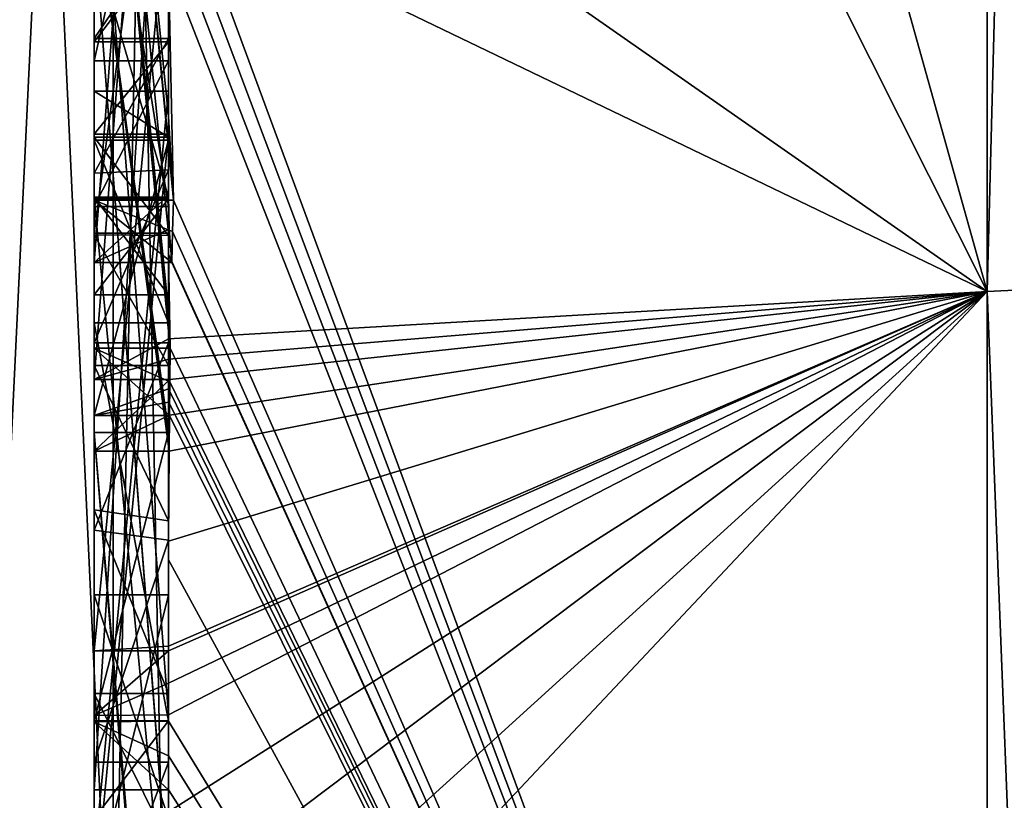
# Model space of a CAD drawing. Extents: x -23 to 700, y -1800 to 0.
# Tile 4 of 196: x -4.8 to -2.15, y -1788.91 to -1786.81. Entities that reach past the tile are written whole.
import ezdxf

# ---------------------------------------------------------------- set-up
doc = ezdxf.new("R2010")
doc.units = 0
doc.header["$LTSCALE"] = 21.316181
for name, color, linetype in [('1640', 7, 'CONTINUOUS'), ('1645', 7, 'CONTINUOUS'), ('1646', 7, 'CONTINUOUS'), ('1653', 7, 'CONTINUOUS'), ('1654', 7, 'CONTINUOUS'), ('1661', 7, 'CONTINUOUS'), ('1662', 7, 'CONTINUOUS'), ('1663', 7, 'CONTINUOUS'), ('1666', 7, 'CONTINUOUS'), ('1667', 7, 'CONTINUOUS'), ('1668', 7, 'CONTINUOUS'), ('1669', 7, 'CONTINUOUS'), ('1670', 7, 'CONTINUOUS'), ('1672', 7, 'CONTINUOUS'), ('1673', 7, 'CONTINUOUS'), ('1675', 7, 'CONTINUOUS'), ('1676', 7, 'CONTINUOUS'), ('1680', 7, 'CONTINUOUS'), ('1682', 7, 'CONTINUOUS'), ('1683', 7, 'CONTINUOUS'), ('1684', 7, 'CONTINUOUS'), ('1685', 7, 'CONTINUOUS'), ('1688', 7, 'CONTINUOUS'), ('1722', 7, 'CONTINUOUS'), ('1723', 7, 'CONTINUOUS'), ('1770', 7, 'CONTINUOUS'), ('1771', 7, 'CONTINUOUS'), ('1772', 7, 'CONTINUOUS'), ('1773', 7, 'CONTINUOUS'), ('1774', 7, 'CONTINUOUS'), ('1785', 7, 'CONTINUOUS'), ('1786', 7, 'CONTINUOUS'), ('1787', 7, 'CONTINUOUS'), ('1788', 7, 'CONTINUOUS'), ('1789', 7, 'CONTINUOUS'), ('1790', 7, 'CONTINUOUS'), ('1791', 7, 'CONTINUOUS'), ('1792', 7, 'CONTINUOUS'), ('1793', 7, 'CONTINUOUS'), ('1794', 7, 'CONTINUOUS'), ('1795', 7, 'CONTINUOUS'), ('1796', 7, 'CONTINUOUS'), ('1797', 7, 'CONTINUOUS'), ('1798', 7, 'CONTINUOUS'), ('1799', 7, 'CONTINUOUS'), ('1800', 7, 'CONTINUOUS'), ('1801', 7, 'CONTINUOUS'), ('1808', 7, 'CONTINUOUS'), ('1809', 7, 'CONTINUOUS'), ('1810', 7, 'CONTINUOUS'), ('1811', 7, 'CONTINUOUS'), ('1812', 7, 'CONTINUOUS')]:
    doc.layers.add(name, color=color, linetype=linetype)

msp = doc.modelspace()

# ---------------------------------------------------------------- linework, layer by layer
at = {"layer": '1640', "linetype": 'CONTINUOUS'}
for points in [[(-4.4, -1785.1824, 10.1674), (-4.4, -1782.471, 14.7638), (-4.4, -1790.0213, 1.6862), (-4.4, -1785.1824, 10.1674)], [(-4.4, -1787.9233, -5.4201), (-4.4, -1788.7004, -4.0741), (-4.4, -1782.471, -14.7638), (-4.4, -1787.9233, -5.4201)], [(-4.4, -1782.471, -14.7638), (-4.4, -1788.7004, -4.0741), (-4.4, -1790.0213, -1.6862), (-4.4, -1782.471, -14.7638)], [(-4.4, -1786.8623, -7.2577), (-4.4, -1787.9233, -5.4201), (-4.4, -1782.471, -14.7638), (-4.4, -1786.8623, -7.2577)], [(-4.4, -1786.5668, -7.7696), (-4.4, -1786.8623, -7.2577), (-4.4, -1782.471, -14.7638), (-4.4, -1786.5668, -7.7696)], [(-4.4, -1787.6713, 11.6044), (-4.4, -1783.1573, 15.9926), (-4.4, -1785.1824, 10.1674), (-4.4, -1787.6713, 11.6044)], [(-4.4, -1787.2856, -12.1078), (-4.4, -1785.5888, -9.4636), (-4.4, -1784.868, -10.712), (-4.4, -1787.2856, -12.1078)], [(-4.4, -1787.0722, -12.3725), (-4.4, -1785.0701, -11.2166), (-4.4, -1786.6649, -12.8527), (-4.4, -1787.0722, -12.3725)], [(-4.4, -1785.3536, 9.871), (-4.4, -1785.1824, 10.1674), (-4.4, -1790.0213, 1.6862), (-4.4, -1785.3536, 9.871)], [(-4.4, -1787.3864, 11.0446), (-4.4, -1785.3536, 9.871), (-4.4, -1785.8936, 8.9356), (-4.4, -1787.3864, 11.0446)], [(-4.4, -1785.8936, 8.9356), (-4.4, -1785.3536, 9.871), (-4.4, -1790.0213, 1.6862), (-4.4, -1785.8936, 8.9356)], [(-4.4, -1787.5981, -11.7025), (-4.4, -1785.5888, -9.4636), (-4.4, -1787.4432, -11.9061), (-4.4, -1787.5981, -11.7025)], [(-4.4, -1787.4432, -11.9061), (-4.4, -1785.5888, -9.4636), (-4.4, -1787.2856, -12.1078), (-4.4, -1787.4432, -11.9061)], [(-4.4, -1788.8863, -9.752), (-4.4, -1786.5668, -7.7696), (-4.4, -1785.7982, -9.1008), (-4.4, -1788.8863, -9.752)], [(-4.4, -1786.0881, 8.5986), (-4.4, -1785.8936, 8.9356), (-4.4, -1790.0213, 1.6862), (-4.4, -1786.0881, 8.5986)], [(-4.4, -1786.9225, -10.4447), (-4.4, -1787.3148, -9.7653), (-4.4, -1786.0428, -9.4851), (-4.4, -1786.9225, -10.4447)], [(-4.4, -1788.6844, 10.0976), (-4.4, -1786.0881, 8.5986), (-4.4, -1786.8713, 7.8502), (-4.4, -1788.6844, 10.0976)], [(-4.4, -1786.8713, 7.8502), (-4.4, -1786.0881, 8.5986), (-4.4, -1786.608, 7.6982), (-4.4, -1786.8713, 7.8502)], [(-4.4, -1786.608, 7.6982), (-4.4, -1786.0881, 8.5986), (-4.4, -1790.0213, 1.6862), (-4.4, -1786.608, 7.6982)], [(-4.4, -1787.9214, 11.2588), (-4.4, -1786.4607, 9.2163), (-4.4, -1788.4993, 10.3934), (-4.4, -1787.9214, 11.2588)], [(-4.4, -1789.158, -9.2656), (-4.4, -1786.5668, -7.7696), (-4.4, -1789.024, -9.5097), (-4.4, -1789.158, -9.2656)], [(-4.4, -1789.024, -9.5097), (-4.4, -1786.5668, -7.7696), (-4.4, -1788.8863, -9.752), (-4.4, -1789.024, -9.5097)], [(-4.4, -1787.2894, 6.5179), (-4.4, -1786.608, 7.6982), (-4.4, -1790.0213, 1.6862), (-4.4, -1787.2894, 6.5179)], [(-4.4, -1787.2164, -6.8471), (-4.4, -1787.9233, -5.4201), (-4.4, -1786.8623, -7.2577), (-4.4, -1787.2164, -6.8471)], [(-4.4, -1787.1201, 7.4194), (-4.4, -1788.6844, 10.0976), (-4.4, -1786.8713, 7.8502), (-4.4, -1787.1201, 7.4194)], [(-4.4, -1787.0044, -7.6196), (-4.4, -1789.0759, -8.8156), (-4.4, -1787.1278, -7.406), (-4.4, -1787.0044, -7.6196)], [(-4.4, -1788.9428, 9.0462), (-4.4, -1788.6844, 10.0976), (-4.4, -1787.1201, 7.4194), (-4.4, -1788.9428, 9.0462)], [(-4.4, -1789.1915, 8.6153), (-4.4, -1788.9428, 9.0462), (-4.4, -1787.1201, 7.4194), (-4.4, -1789.1915, 8.6153)], [(-4.4, -1787.1278, -7.406), (-4.4, -1789.0759, -8.8156), (-4.4, -1787.3925, -7.1131), (-4.4, -1787.1278, -7.406)], [(-4.4, -1787.1358, -10.6833), (-4.4, -1787.8058, -11.4205), (-4.4, -1787.6281, -9.8308), (-4.4, -1787.1358, -10.6833)], [(-4.4, -1787.6825, -6.6419), (-4.4, -1787.9233, -5.4201), (-4.4, -1787.2164, -6.8471), (-4.4, -1787.6825, -6.6419)], [(-4.4, -1787.5527, 6.67), (-4.4, -1787.2894, 6.5179), (-4.4, -1790.0213, 1.6862), (-4.4, -1787.5527, 6.67)], [(-4.4, -1787.2944, 7.1174), (-4.4, -1787.5527, 6.67), (-4.4, -1789.3659, 8.3134), (-4.4, -1787.2944, 7.1174)], [(-4.4, -1787.3925, -7.1131), (-4.4, -1789.0759, -8.8156), (-4.4, -1787.7428, -6.9829), (-4.4, -1787.3925, -7.1131)], [(-4.4, -1789.3659, 8.3134), (-4.4, -1787.5527, 6.67), (-4.4, -1790.0213, 1.6862), (-4.4, -1789.3659, 8.3134)], [(-4.4, -1787.6281, -9.8308), (-4.4, -1787.8058, -11.4205), (-4.4, -1788.2671, -10.7532), (-4.4, -1787.6281, -9.8308)], [(-4.4, -1788.7017, -10.0683), (-4.4, -1787.6281, -9.8308), (-4.4, -1788.2671, -10.7532), (-4.4, -1788.7017, -10.0683)], [(-4.4, -1788.2139, -6.6461), (-4.4, -1787.9233, -5.4201), (-4.4, -1787.6825, -6.6419), (-4.4, -1788.2139, -6.6461)], [(-4.4, -1787.7428, -6.9829), (-4.4, -1789.0759, -8.8156), (-4.4, -1788.1618, -7.0093), (-4.4, -1787.7428, -6.9829)], [(-4.4, -1788.2162, 10.8298), (-4.4, -1787.9214, 11.2588), (-4.4, -1788.4993, 10.3934), (-4.4, -1788.2162, 10.8298)], [(-4.4, -1790.2826, -6.7822), (-4.4, -1787.9233, -5.4201), (-4.4, -1789.9704, -7.5706), (-4.4, -1790.2826, -6.7822)], [(-4.4, -1789.9704, -7.5706), (-4.4, -1787.9233, -5.4201), (-4.4, -1789.3232, -7.2874), (-4.4, -1789.9704, -7.5706)], [(-4.4, -1789.3232, -7.2874), (-4.4, -1787.9233, -5.4201), (-4.4, -1788.8118, -6.8832), (-4.4, -1789.3232, -7.2874)], [(-4.4, -1788.8118, -6.8832), (-4.4, -1787.9233, -5.4201), (-4.4, -1788.2139, -6.6461), (-4.4, -1788.8118, -6.8832)], [(-4.4, -1788.1618, -7.0093), (-4.4, -1789.0759, -8.8156), (-4.4, -1788.6269, -7.2036), (-4.4, -1788.1618, -7.0093)], [(-4.4, -1788.3609, -5.2701), (-4.4, -1789.1656, -5.7347), (-4.4, -1788.9637, -4.2261), (-4.4, -1788.3609, -5.2701)], [(-4.4, -1788.6269, -7.2036), (-4.4, -1789.0759, -8.8156), (-4.4, -1789.0302, -7.509), (-4.4, -1788.6269, -7.2036)], [(-4.4, -1788.946, 9.648), (-4.4, -1788.6844, 10.0976), (-4.4, -1788.9428, 9.0462), (-4.4, -1788.946, 9.648)], [(-4.4, -1788.7004, -4.0741), (-4.4, -1788.9637, -4.2261), (-4.4, -1790.0213, -1.6862), (-4.4, -1788.7004, -4.0741)]]:
    msp.add_3dface(points, dxfattribs=at)
at = {"layer": '1645', "linetype": 'CONTINUOUS'}
for points in [[(-4.4, -1786.0038, -13.5699), (-4.4, -1779.6608, -17.9321), (-2.1949, -1787.544, -15.544), (-4.4, -1786.0038, -13.5699)], [(-2.1949, -1787.544, -15.544), (-4.4, -1779.6608, -17.9321), (-2.1949, -1780.4124, -20.3092), (-2.1949, -1787.544, -15.544)], [(-4.3341, -1786.5125, -13.8636), (-4.4, -1786.0038, -13.5699), (-2.1949, -1787.544, -15.544), (-4.3341, -1786.5125, -13.8636)], [(-4.3429, -1786.5961, -13.7189), (-4.3341, -1786.5125, -13.8636), (-2.1949, -1792.3092, -8.4124), (-4.3429, -1786.5961, -13.7189)], [(-2.1949, -1792.3092, -8.4124), (-4.3341, -1786.5125, -13.8636), (-2.1949, -1787.544, -15.544), (-2.1949, -1792.3092, -8.4124)], [(-4.3508, -1786.6805, -13.5727), (-4.3429, -1786.5961, -13.7189), (-2.1949, -1792.3092, -8.4124), (-4.3508, -1786.6805, -13.5727)], [(-4.4, -1787.0722, -12.3725), (-4.4, -1786.6649, -12.8527), (-4.3867, -1787.2981, -12.5029), (-4.4, -1787.0722, -12.3725)], [(-4.4, -1786.6649, -12.8527), (-4.3508, -1786.6805, -13.5727), (-2.1949, -1792.3092, -8.4124), (-4.4, -1786.6649, -12.8527)], [(-4.3867, -1787.2981, -12.5029), (-4.4, -1786.6649, -12.8527), (-2.1949, -1792.3092, -8.4124), (-4.3867, -1787.2981, -12.5029)], [(-4.3967, -1787.1853, -12.4378), (-4.4, -1787.0722, -12.3725), (-4.3867, -1787.2981, -12.5029), (-4.3967, -1787.1853, -12.4378)], [(-4.4, -1787.4432, -11.9061), (-4.4, -1787.2856, -12.1078), (-4.3979, -1787.376, -12.1599), (-4.4, -1787.4432, -11.9061)], [(-4.3893, -1787.3819, -12.3577), (-4.3867, -1787.2981, -12.5029), (-2.1949, -1792.3092, -8.4124), (-4.3893, -1787.3819, -12.3577)], [(-4.3915, -1787.4661, -12.212), (-4.4, -1787.4432, -11.9061), (-4.3979, -1787.376, -12.1599), (-4.3915, -1787.4661, -12.212)], [(-4.3915, -1787.4661, -12.212), (-4.3893, -1787.3819, -12.3577), (-2.1949, -1792.3092, -8.4124), (-4.3915, -1787.4661, -12.212)], [(-4.4, -1787.5981, -11.7025), (-4.4, -1787.4432, -11.9061), (-4.3989, -1787.6475, -11.7575), (-4.4, -1787.5981, -11.7025)], [(-4.4, -1787.4432, -11.9061), (-4.3915, -1787.4661, -12.212), (-2.1949, -1792.3092, -8.4124), (-4.4, -1787.4432, -11.9061)], [(-4.3989, -1787.6475, -11.7575), (-4.4, -1787.4432, -11.9061), (-4.3958, -1787.6968, -11.8124), (-4.3989, -1787.6475, -11.7575)], [(-4.3958, -1787.6968, -11.8124), (-4.4, -1787.4432, -11.9061), (-2.1949, -1792.3092, -8.4124), (-4.3958, -1787.6968, -11.8124)], [(-4.3969, -1787.787, -11.656), (-4.3958, -1787.6968, -11.8124), (-2.1949, -1792.3092, -8.4124), (-4.3969, -1787.787, -11.656)], [(-4.3978, -1787.8775, -11.4994), (-4.3969, -1787.787, -11.656), (-2.1949, -1792.3092, -8.4124), (-4.3978, -1787.8775, -11.4994)], [(-4.4, -1788.2671, -10.7532), (-4.4, -1787.8058, -11.4205), (-2.1949, -1792.3092, -8.4124), (-4.4, -1788.2671, -10.7532)], [(-4.4, -1787.8058, -11.4205), (-4.3995, -1787.8416, -11.46), (-2.1949, -1792.3092, -8.4124), (-4.4, -1787.8058, -11.4205)], [(-4.3995, -1787.8416, -11.46), (-4.3978, -1787.8775, -11.4994), (-2.1949, -1792.3092, -8.4124), (-4.3995, -1787.8416, -11.46)], [(-4.4, -1788.7017, -10.0683), (-4.4, -1788.2671, -10.7532), (-2.1949, -1792.3092, -8.4124), (-4.4, -1788.7017, -10.0683)], [(-4.4, -1788.7949, -9.9103), (-4.4, -1788.7017, -10.0683), (-2.1949, -1792.3092, -8.4124), (-4.4, -1788.7949, -9.9103)], [(-4.4, -1788.8863, -9.752), (-4.4, -1788.7949, -9.9103), (-2.1949, -1792.3092, -8.4124), (-4.4, -1788.8863, -9.752)], [(-4.4, -1789.024, -9.5097), (-4.4, -1788.8863, -9.752), (-2.1949, -1792.3092, -8.4124), (-4.4, -1789.024, -9.5097)]]:
    msp.add_3dface(points, dxfattribs=at)
at = {"layer": '1646', "linetype": 'CONTINUOUS'}
for points in [[(-2.1949, -1780.4124, 20.3092), (-4.4, -1783.1573, 15.9926), (-2.1949, -1787.544, 15.544), (-2.1949, -1780.4124, 20.3092)], [(-4.4, -1783.1573, 15.9926), (-4.4, -1787.6713, 11.6044), (-2.1949, -1787.544, 15.544), (-4.4, -1783.1573, 15.9926)], [(-4.4, -1788.2162, 10.8298), (-4.4, -1788.4993, 10.3934), (-2.1949, -1787.544, 15.544), (-4.4, -1788.2162, 10.8298)], [(-4.4, -1788.2162, 10.8298), (-2.1949, -1787.544, 15.544), (-4.3985, -1787.974, 11.3323), (-4.4, -1788.2162, 10.8298)], [(-2.1949, -1787.544, 15.544), (-4.4, -1787.6713, 11.6044), (-4.3992, -1787.7259, 11.6359), (-2.1949, -1787.544, 15.544)], [(-4.4, -1788.6844, 10.0976), (-4.4, -1788.946, 9.648), (-2.1949, -1787.544, 15.544), (-4.4, -1788.6844, 10.0976)], [(-4.4, -1788.6844, 10.0976), (-2.1949, -1787.544, 15.544), (-4.4, -1788.599, 10.2496), (-4.4, -1788.6844, 10.0976)], [(-2.1949, -1787.544, 15.544), (-4.4, -1788.946, 9.648), (-4.4, -1789.2061, 9.1982), (-2.1949, -1787.544, 15.544)], [(-4.3996, -1789.5472, 8.6073), (-2.1949, -1787.544, 15.544), (-4.4, -1789.2061, 9.1982), (-4.3996, -1789.5472, 8.6073)], [(-4.4, -1788.599, 10.2496), (-2.1949, -1787.544, 15.544), (-4.4, -1788.5119, 10.4006), (-4.4, -1788.599, 10.2496)], [(-4.4, -1788.5119, 10.4006), (-2.1949, -1787.544, 15.544), (-4.4, -1788.4993, 10.3934), (-4.4, -1788.5119, 10.4006)], [(-4.3979, -1789.8875, 8.0179), (-2.1949, -1787.544, 15.544), (-4.3996, -1789.5472, 8.6073), (-4.3979, -1789.8875, 8.0179)], [(-4.3969, -1787.7805, 11.6674), (-2.1949, -1787.544, 15.544), (-4.3992, -1787.7259, 11.6359), (-4.3969, -1787.7805, 11.6674)], [(-4.3985, -1787.974, 11.3323), (-2.1949, -1787.544, 15.544), (-4.3978, -1787.8771, 11.5), (-4.3985, -1787.974, 11.3323)], [(-2.1949, -1792.3092, 8.4124), (-2.1949, -1787.544, 15.544), (-4.3979, -1789.8875, 8.0179), (-2.1949, -1792.3092, 8.4124)], [(-4.3978, -1787.8771, 11.5), (-2.1949, -1787.544, 15.544), (-4.3969, -1787.7805, 11.6674), (-4.3978, -1787.8771, 11.5)], [(-4.4, -1787.9214, 11.2588), (-4.4, -1788.2162, 10.8298), (-4.3985, -1787.974, 11.3323), (-4.4, -1787.9214, 11.2588)], [(-4.3996, -1787.9477, 11.2955), (-4.4, -1787.9214, 11.2588), (-4.3985, -1787.974, 11.3323), (-4.3996, -1787.9477, 11.2955)]]:
    msp.add_3dface(points, dxfattribs=at)
at = {"layer": '1653', "linetype": 'CONTINUOUS'}
for points in [[(-2.1949, -1780.4124, -20.3092), (-2.0094, -1780.4075, -20.2974), (-2.0094, -1787.535, -15.535), (-2.1949, -1780.4124, -20.3092)], [(-2.1949, -1787.544, -15.544), (-2.1949, -1780.4124, -20.3092), (-2.0094, -1787.535, -15.535), (-2.1949, -1787.544, -15.544)], [(-2.1949, -1787.544, -15.544), (-2.0094, -1787.535, -15.535), (-2.0094, -1792.2974, -8.4075), (-2.1949, -1787.544, -15.544)], [(-2.1949, -1792.3092, -8.4124), (-2.1949, -1787.544, -15.544), (-2.0094, -1792.2974, -8.4075), (-2.1949, -1792.3092, -8.4124)]]:
    msp.add_3dface(points, dxfattribs=at)
at = {"layer": '1654', "linetype": 'CONTINUOUS'}
for points in [[(-2.1949, -1780.4124, 20.3092), (-2.1949, -1787.544, 15.544), (-2.0094, -1780.4075, 20.2974), (-2.1949, -1780.4124, 20.3092)], [(-2.1949, -1787.544, 15.544), (-2.0094, -1787.535, 15.535), (-2.0094, -1780.4075, 20.2974), (-2.1949, -1787.544, 15.544)], [(-2.1949, -1787.544, 15.544), (-2.1949, -1792.3092, 8.4124), (-2.0094, -1787.535, 15.535), (-2.1949, -1787.544, 15.544)], [(-2.1949, -1792.3092, 8.4124), (-2.0094, -1792.2974, 8.4075), (-2.0094, -1787.535, 15.535), (-2.1949, -1792.3092, 8.4124)]]:
    msp.add_3dface(points, dxfattribs=at)
at = {"layer": '1661', "linetype": 'CONTINUOUS'}
for points in [[(-4.6, -1787.7805, 11.6674), (-4.6, -1785.1824, 10.1674), (-4.6, -1785.3536, 9.871), (-4.6, -1787.7805, 11.6674)], [(-4.6, -1787.3864, 11.0446), (-4.6, -1787.7805, 11.6674), (-4.6, -1785.3536, 9.871), (-4.6, -1787.3864, 11.0446)], [(-4.6, -1786.4607, 9.2163), (-4.6, -1787.974, 11.3323), (-4.6, -1785.8936, 8.9356), (-4.6, -1786.4607, 9.2163)], [(-4.6, -1785.8936, 8.9356), (-4.6, -1787.974, 11.3323), (-4.6, -1787.3864, 11.0446), (-4.6, -1785.8936, 8.9356)], [(-4.6, -1788.5119, 10.4006), (-4.6, -1786.4607, 9.2163), (-4.6, -1786.0881, 8.5986), (-4.6, -1788.5119, 10.4006)], [(-4.6, -1788.6862, 10.0986), (-4.6, -1788.5119, 10.4006), (-4.6, -1786.0881, 8.5986), (-4.6, -1788.6862, 10.0986)], [(-4.6, -1786.608, 7.6982), (-4.6, -1787.2894, 6.5179), (-4.6, -1786.8713, 7.8502), (-4.6, -1786.608, 7.6982)], [(-4.6, -1786.8713, 7.8502), (-4.6, -1787.2894, 6.5179), (-4.6, -1787.1201, 7.4194), (-4.6, -1786.8713, 7.8502)], [(-4.6, -1787.2894, 6.5179), (-4.6, -1787.2944, 7.1174), (-4.6, -1787.1201, 7.4194), (-4.6, -1787.2894, 6.5179)], [(-4.6, -1787.1201, 7.4194), (-4.6, -1787.2944, 7.1174), (-4.6, -1789.1915, 8.6153), (-4.6, -1787.1201, 7.4194)], [(-4.6, -1787.5527, 6.67), (-4.6, -1787.2944, 7.1174), (-4.6, -1787.2894, 6.5179), (-4.6, -1787.5527, 6.67)], [(-4.6, -1787.2944, 7.1174), (-4.6, -1789.3659, 8.3134), (-4.6, -1789.1915, 8.6153), (-4.6, -1787.2944, 7.1174)], [(-4.6, -1787.974, 11.3323), (-4.6, -1787.7805, 11.6674), (-4.6, -1787.3864, 11.0446), (-4.6, -1787.974, 11.3323)]]:
    msp.add_3dface(points, dxfattribs=at)
at = {"layer": '1662', "linetype": 'CONTINUOUS'}
for points in [[(-4.4, -1787.1201, 7.4194), (-4.4, -1786.8713, 7.8502), (-4.6, -1787.1201, 7.4194), (-4.4, -1787.1201, 7.4194)], [(-4.4, -1786.8713, 7.8502), (-4.6, -1786.8713, 7.8502), (-4.6, -1787.1201, 7.4194), (-4.4, -1786.8713, 7.8502)]]:
    msp.add_3dface(points, dxfattribs=at)
at = {"layer": '1663', "linetype": 'CONTINUOUS'}
for points in [[(-4.4, -1789.1915, 8.6153), (-4.4, -1787.1201, 7.4194), (-4.6, -1789.1915, 8.6153), (-4.4, -1789.1915, 8.6153)], [(-4.4, -1787.1201, 7.4194), (-4.6, -1787.1201, 7.4194), (-4.6, -1789.1915, 8.6153), (-4.4, -1787.1201, 7.4194)]]:
    msp.add_3dface(points, dxfattribs=at)
at = {"layer": '1666', "linetype": 'CONTINUOUS'}
for points in [[(-4.3978, -1787.8771, 11.5), (-4.3969, -1787.7805, 11.6674), (-4.6, -1787.974, 11.3323), (-4.3978, -1787.8771, 11.5)], [(-4.3969, -1787.7805, 11.6674), (-4.6, -1787.7805, 11.6674), (-4.6, -1787.974, 11.3323), (-4.3969, -1787.7805, 11.6674)], [(-4.3985, -1787.974, 11.3323), (-4.3978, -1787.8771, 11.5), (-4.6, -1787.974, 11.3323), (-4.3985, -1787.974, 11.3323)]]:
    msp.add_3dface(points, dxfattribs=at)
at = {"layer": '1667', "linetype": 'CONTINUOUS'}
for points in [[(-4.4, -1786.4607, 9.2163), (-4.4, -1787.9214, 11.2588), (-4.6, -1786.4607, 9.2163), (-4.4, -1786.4607, 9.2163)], [(-4.4, -1787.9214, 11.2588), (-4.3996, -1787.9477, 11.2955), (-4.6, -1786.4607, 9.2163), (-4.4, -1787.9214, 11.2588)], [(-4.3996, -1787.9477, 11.2955), (-4.3985, -1787.974, 11.3323), (-4.6, -1786.4607, 9.2163), (-4.3996, -1787.9477, 11.2955)], [(-4.3985, -1787.974, 11.3323), (-4.6, -1787.974, 11.3323), (-4.6, -1786.4607, 9.2163), (-4.3985, -1787.974, 11.3323)]]:
    msp.add_3dface(points, dxfattribs=at)
at = {"layer": '1668', "linetype": 'CONTINUOUS'}
for points in [[(-4.4, -1788.4993, 10.3934), (-4.4, -1786.4607, 9.2163), (-4.6, -1788.5119, 10.4006), (-4.4, -1788.4993, 10.3934)], [(-4.4, -1786.4607, 9.2163), (-4.6, -1786.4607, 9.2163), (-4.6, -1788.5119, 10.4006), (-4.4, -1786.4607, 9.2163)], [(-4.4, -1788.5119, 10.4006), (-4.4, -1788.4993, 10.3934), (-4.6, -1788.5119, 10.4006), (-4.4, -1788.5119, 10.4006)]]:
    msp.add_3dface(points, dxfattribs=at)
at = {"layer": '1669', "linetype": 'CONTINUOUS'}
for points in [[(-4.4, -1788.599, 10.2496), (-4.4, -1788.5119, 10.4006), (-4.6, -1788.6862, 10.0986), (-4.4, -1788.599, 10.2496)], [(-4.4, -1788.5119, 10.4006), (-4.6, -1788.5119, 10.4006), (-4.6, -1788.6862, 10.0986), (-4.4, -1788.5119, 10.4006)], [(-4.4, -1788.6844, 10.0976), (-4.4, -1788.599, 10.2496), (-4.6, -1788.6862, 10.0986), (-4.4, -1788.6844, 10.0976)]]:
    msp.add_3dface(points, dxfattribs=at)
at = {"layer": '1670', "linetype": 'CONTINUOUS'}
for points in [[(-4.4, -1786.0881, 8.5986), (-4.4, -1788.6844, 10.0976), (-4.6, -1786.0881, 8.5986), (-4.4, -1786.0881, 8.5986)], [(-4.4, -1788.6844, 10.0976), (-4.6, -1788.6862, 10.0986), (-4.6, -1786.0881, 8.5986), (-4.4, -1788.6844, 10.0976)]]:
    msp.add_3dface(points, dxfattribs=at)
at = {"layer": '1672', "linetype": 'CONTINUOUS'}
for points in [[(-4.4, -1787.3864, 11.0446), (-4.4, -1785.8936, 8.9356), (-4.6, -1787.3864, 11.0446), (-4.4, -1787.3864, 11.0446)], [(-4.4, -1785.8936, 8.9356), (-4.6, -1785.8936, 8.9356), (-4.6, -1787.3864, 11.0446), (-4.4, -1785.8936, 8.9356)]]:
    msp.add_3dface(points, dxfattribs=at)
at = {"layer": '1673', "linetype": 'CONTINUOUS'}
for points in [[(-4.4, -1785.3536, 9.871), (-4.4, -1787.3864, 11.0446), (-4.6, -1785.3536, 9.871), (-4.4, -1785.3536, 9.871)], [(-4.4, -1787.3864, 11.0446), (-4.6, -1787.3864, 11.0446), (-4.6, -1785.3536, 9.871), (-4.4, -1787.3864, 11.0446)]]:
    msp.add_3dface(points, dxfattribs=at)
at = {"layer": '1675', "linetype": 'CONTINUOUS'}
for points in [[(-4.4, -1787.6713, 11.6044), (-4.4, -1785.1824, 10.1674), (-4.6, -1787.7805, 11.6674), (-4.4, -1787.6713, 11.6044)], [(-4.4, -1785.1824, 10.1674), (-4.6, -1785.1824, 10.1674), (-4.6, -1787.7805, 11.6674), (-4.4, -1785.1824, 10.1674)], [(-4.3992, -1787.7259, 11.6359), (-4.4, -1787.6713, 11.6044), (-4.6, -1787.7805, 11.6674), (-4.3992, -1787.7259, 11.6359)], [(-4.3969, -1787.7805, 11.6674), (-4.3992, -1787.7259, 11.6359), (-4.6, -1787.7805, 11.6674), (-4.3969, -1787.7805, 11.6674)]]:
    msp.add_3dface(points, dxfattribs=at)
at = {"layer": '1676', "linetype": 'CONTINUOUS'}
for points in [[(-4.6, -1787.4661, -12.212), (-4.6, -1784.868, -10.712), (-4.6, -1785.0701, -11.2166), (-4.6, -1787.4661, -12.212)], [(-4.6, -1787.2981, -12.5029), (-4.6, -1787.4661, -12.212), (-4.6, -1785.0701, -11.2166), (-4.6, -1787.2981, -12.5029)], [(-4.6, -1785.5888, -9.4636), (-4.6, -1787.6968, -11.8124), (-4.6, -1786.9225, -10.4447), (-4.6, -1785.5888, -9.4636)], [(-4.6, -1786.0428, -9.4851), (-4.6, -1785.5888, -9.4636), (-4.6, -1786.9225, -10.4447), (-4.6, -1786.0428, -9.4851)], [(-4.6, -1788.8863, -9.752), (-4.6, -1785.7982, -9.1008), (-4.6, -1788.7035, -10.0687), (-4.6, -1788.8863, -9.752)], [(-4.6, -1788.7035, -10.0687), (-4.6, -1785.7982, -9.1008), (-4.6, -1787.6281, -9.8308), (-4.6, -1788.7035, -10.0687)], [(-4.6, -1787.6281, -9.8308), (-4.6, -1785.7982, -9.1008), (-4.6, -1787.3148, -9.7653), (-4.6, -1787.6281, -9.8308)], [(-4.6, -1787.3148, -9.7653), (-4.6, -1785.7982, -9.1008), (-4.6, -1786.0428, -9.4851), (-4.6, -1787.3148, -9.7653)], [(-4.6, -1786.5668, -7.7696), (-4.6, -1789.1649, -9.2696), (-4.6, -1789.0759, -8.8156), (-4.6, -1786.5668, -7.7696)], [(-4.6, -1786.8623, -7.2577), (-4.6, -1786.5668, -7.7696), (-4.6, -1787.0044, -7.6196), (-4.6, -1786.8623, -7.2577)], [(-4.6, -1786.5668, -7.7696), (-4.6, -1789.0759, -8.8156), (-4.6, -1787.0044, -7.6196), (-4.6, -1786.5668, -7.7696)], [(-4.6, -1787.2248, -6.8404), (-4.6, -1786.8623, -7.2577), (-4.6, -1787.3909, -7.1138), (-4.6, -1787.2248, -6.8404)], [(-4.6, -1787.3909, -7.1138), (-4.6, -1786.8623, -7.2577), (-4.6, -1787.1278, -7.406), (-4.6, -1787.3909, -7.1138)], [(-4.6, -1787.1278, -7.406), (-4.6, -1786.8623, -7.2577), (-4.6, -1787.0044, -7.6196), (-4.6, -1787.1278, -7.406)], [(-4.6, -1787.1358, -10.6833), (-4.6, -1787.6281, -9.8308), (-4.6, -1786.9225, -10.4447), (-4.6, -1787.1358, -10.6833)], [(-4.6, -1787.6281, -9.8308), (-4.6, -1787.3148, -9.7653), (-4.6, -1786.9225, -10.4447), (-4.6, -1787.6281, -9.8308)], [(-4.6, -1787.6968, -11.8124), (-4.6, -1787.1358, -10.6833), (-4.6, -1786.9225, -10.4447), (-4.6, -1787.6968, -11.8124)], [(-4.6, -1787.8775, -11.4994), (-4.6, -1787.1358, -10.6833), (-4.6, -1787.6968, -11.8124), (-4.6, -1787.8775, -11.4994)], [(-4.6, -1787.6825, -6.6419), (-4.6, -1787.2248, -6.8404), (-4.6, -1788.1316, -7.0018), (-4.6, -1787.6825, -6.6419)], [(-4.6, -1788.1316, -7.0018), (-4.6, -1787.2248, -6.8404), (-4.6, -1787.7428, -6.9829), (-4.6, -1788.1316, -7.0018)], [(-4.6, -1787.7428, -6.9829), (-4.6, -1787.2248, -6.8404), (-4.6, -1787.3909, -7.1138), (-4.6, -1787.7428, -6.9829)], [(-4.6, -1788.1869, -6.6399), (-4.6, -1787.6825, -6.6419), (-4.6, -1789.346, -7.3126), (-4.6, -1788.1869, -6.6399)], [(-4.6, -1789.346, -7.3126), (-4.6, -1787.6825, -6.6419), (-4.6, -1789.5904, -7.7501), (-4.6, -1789.346, -7.3126)], [(-4.6, -1789.5904, -7.7501), (-4.6, -1787.6825, -6.6419), (-4.6, -1788.6269, -7.2036), (-4.6, -1789.5904, -7.7501)], [(-4.6, -1788.6269, -7.2036), (-4.6, -1787.6825, -6.6419), (-4.6, -1788.1316, -7.0018), (-4.6, -1788.6269, -7.2036)], [(-4.6, -1787.9233, -5.4201), (-4.6, -1790.5214, -6.9201), (-4.6, -1790.4324, -6.4661), (-4.6, -1787.9233, -5.4201)], [(-4.6, -1788.7004, -4.0741), (-4.6, -1787.9233, -5.4201), (-4.6, -1788.9637, -4.2261), (-4.6, -1788.7004, -4.0741)], [(-4.6, -1788.9637, -4.2261), (-4.6, -1787.9233, -5.4201), (-4.6, -1788.3609, -5.2701), (-4.6, -1788.9637, -4.2261)], [(-4.6, -1788.3609, -5.2701), (-4.6, -1787.9233, -5.4201), (-4.6, -1789.1656, -5.7347), (-4.6, -1788.3609, -5.2701)], [(-4.6, -1789.1656, -5.7347), (-4.6, -1787.9233, -5.4201), (-4.6, -1789.4289, -5.8867), (-4.6, -1789.1656, -5.7347)], [(-4.6, -1789.4289, -5.8867), (-4.6, -1787.9233, -5.4201), (-4.6, -1790.4324, -6.4661), (-4.6, -1789.4289, -5.8867)], [(-4.6, -1788.8118, -6.8832), (-4.6, -1788.1869, -6.6399), (-4.6, -1789.346, -7.3126), (-4.6, -1788.8118, -6.8832)], [(-4.6, -1789.0535, -7.5329), (-4.6, -1789.5904, -7.7501), (-4.6, -1788.6269, -7.2036), (-4.6, -1789.0535, -7.5329)]]:
    msp.add_3dface(points, dxfattribs=at)
at = {"layer": '1680', "linetype": 'CONTINUOUS'}
for points in [[(-4.4, -1787.2856, -12.1078), (-4.4, -1784.868, -10.712), (-4.6, -1787.4661, -12.212), (-4.4, -1787.2856, -12.1078)], [(-4.4, -1784.868, -10.712), (-4.6, -1784.868, -10.712), (-4.6, -1787.4661, -12.212), (-4.4, -1784.868, -10.712)], [(-4.3979, -1787.376, -12.1599), (-4.4, -1787.2856, -12.1078), (-4.6, -1787.4661, -12.212), (-4.3979, -1787.376, -12.1599)], [(-4.3915, -1787.4661, -12.212), (-4.3979, -1787.376, -12.1599), (-4.6, -1787.4661, -12.212), (-4.3915, -1787.4661, -12.212)]]:
    msp.add_3dface(points, dxfattribs=at)
at = {"layer": '1682', "linetype": 'CONTINUOUS'}
for points in [[(-4.4, -1788.8863, -9.752), (-4.4, -1785.7982, -9.1008), (-4.6, -1788.8863, -9.752), (-4.4, -1788.8863, -9.752)], [(-4.4, -1785.7982, -9.1008), (-4.6, -1785.7982, -9.1008), (-4.6, -1788.8863, -9.752), (-4.4, -1785.7982, -9.1008)]]:
    msp.add_3dface(points, dxfattribs=at)
at = {"layer": '1683', "linetype": 'CONTINUOUS'}
for points in [[(-4.4, -1787.2164, -6.8471), (-4.4, -1786.8623, -7.2577), (-4.6, -1787.2248, -6.8404), (-4.4, -1787.2164, -6.8471)], [(-4.4, -1786.8623, -7.2577), (-4.6, -1786.8623, -7.2577), (-4.6, -1787.2248, -6.8404), (-4.4, -1786.8623, -7.2577)], [(-4.4, -1787.6825, -6.6419), (-4.4, -1787.2164, -6.8471), (-4.6, -1787.6825, -6.6419), (-4.4, -1787.6825, -6.6419)], [(-4.4, -1787.2164, -6.8471), (-4.6, -1787.2248, -6.8404), (-4.6, -1787.6825, -6.6419), (-4.4, -1787.2164, -6.8471)]]:
    msp.add_3dface(points, dxfattribs=at)
at = {"layer": '1684', "linetype": 'CONTINUOUS'}
for points in [[(-4.4, -1788.2139, -6.6461), (-4.4, -1787.6825, -6.6419), (-4.6, -1788.1869, -6.6399), (-4.4, -1788.2139, -6.6461)], [(-4.4, -1787.6825, -6.6419), (-4.6, -1787.6825, -6.6419), (-4.6, -1788.1869, -6.6399), (-4.4, -1787.6825, -6.6419)], [(-4.4, -1788.2139, -6.6461), (-4.6, -1788.1869, -6.6399), (-4.6, -1788.8118, -6.8832), (-4.4, -1788.2139, -6.6461)], [(-4.4, -1788.8118, -6.8832), (-4.4, -1788.2139, -6.6461), (-4.6, -1788.8118, -6.8832), (-4.4, -1788.8118, -6.8832)]]:
    msp.add_3dface(points, dxfattribs=at)
at = {"layer": '1685', "linetype": 'CONTINUOUS'}
for points in [[(-4.4, -1789.3232, -7.2874), (-4.4, -1788.8118, -6.8832), (-4.6, -1789.346, -7.3126), (-4.4, -1789.3232, -7.2874)], [(-4.4, -1788.8118, -6.8832), (-4.6, -1788.8118, -6.8832), (-4.6, -1789.346, -7.3126), (-4.4, -1788.8118, -6.8832)]]:
    msp.add_3dface(points, dxfattribs=at)
at = {"layer": '1688', "linetype": 'CONTINUOUS'}
for points in [[(-4.4, -1786.5668, -7.7696), (-4.4, -1789.158, -9.2656), (-4.6, -1786.5668, -7.7696), (-4.4, -1786.5668, -7.7696)], [(-4.4, -1789.158, -9.2656), (-4.4, -1789.1649, -9.2696), (-4.6, -1786.5668, -7.7696), (-4.4, -1789.158, -9.2656)], [(-4.4, -1789.1649, -9.2696), (-4.6, -1789.1649, -9.2696), (-4.6, -1786.5668, -7.7696), (-4.4, -1789.1649, -9.2696)]]:
    msp.add_3dface(points, dxfattribs=at)
at = {"layer": '1722', "linetype": 'CONTINUOUS'}
for points in [[(-4.9, -1789.5332, -1.5315), (-4.9, -1782.093, -14.4185), (-4.549, -1782.2017, -14.518), (-4.9, -1789.5332, -1.5315)], [(-4.549, -1789.6738, -1.5759), (-4.9, -1789.5332, -1.5315), (-4.549, -1782.2017, -14.518), (-4.549, -1789.6738, -1.5759)], [(-4.4, -1782.471, -14.7638), (-4.549, -1789.6738, -1.5759), (-4.549, -1782.2017, -14.518), (-4.4, -1782.471, -14.7638)], [(-4.4, -1782.471, -14.7638), (-4.4, -1790.0213, -1.6862), (-4.549, -1789.6738, -1.5759), (-4.4, -1782.471, -14.7638)]]:
    msp.add_3dface(points, dxfattribs=at)
at = {"layer": '1723', "linetype": 'CONTINUOUS'}
for points in [[(-4.9, -1782.093, 14.4185), (-4.9, -1789.5332, 1.5315), (-4.549, -1789.6738, 1.5759), (-4.9, -1782.093, 14.4185)], [(-4.549, -1782.2017, 14.518), (-4.9, -1782.093, 14.4185), (-4.549, -1789.6738, 1.5759), (-4.549, -1782.2017, 14.518)], [(-4.4, -1790.0213, 1.6862), (-4.4, -1782.471, 14.7638), (-4.549, -1782.2017, 14.518), (-4.4, -1790.0213, 1.6862)], [(-4.4, -1790.0213, 1.6862), (-4.549, -1782.2017, 14.518), (-4.549, -1789.6738, 1.5759), (-4.4, -1790.0213, 1.6862)]]:
    msp.add_3dface(points, dxfattribs=at)
at = {"layer": '1770', "linetype": 'CONTINUOUS'}
for points in [[(-4.4, -1786.8713, 7.8502), (-4.4, -1786.608, 7.6982), (-4.6, -1786.8713, 7.8502), (-4.4, -1786.8713, 7.8502)], [(-4.4, -1786.608, 7.6982), (-4.6, -1786.608, 7.6982), (-4.6, -1786.8713, 7.8502), (-4.4, -1786.608, 7.6982)]]:
    msp.add_3dface(points, dxfattribs=at)
at = {"layer": '1771', "linetype": 'CONTINUOUS'}
for points in [[(-4.4, -1786.608, 7.6982), (-4.4, -1787.2894, 6.5179), (-4.6, -1786.608, 7.6982), (-4.4, -1786.608, 7.6982)], [(-4.4, -1787.2894, 6.5179), (-4.6, -1787.2894, 6.5179), (-4.6, -1786.608, 7.6982), (-4.4, -1787.2894, 6.5179)]]:
    msp.add_3dface(points, dxfattribs=at)
at = {"layer": '1772', "linetype": 'CONTINUOUS'}
for points in [[(-4.4, -1787.2894, 6.5179), (-4.4, -1787.5527, 6.67), (-4.6, -1787.2894, 6.5179), (-4.4, -1787.2894, 6.5179)], [(-4.4, -1787.5527, 6.67), (-4.6, -1787.5527, 6.67), (-4.6, -1787.2894, 6.5179), (-4.4, -1787.5527, 6.67)]]:
    msp.add_3dface(points, dxfattribs=at)
at = {"layer": '1773', "linetype": 'CONTINUOUS'}
for points in [[(-4.4, -1787.5527, 6.67), (-4.4, -1787.2944, 7.1174), (-4.6, -1787.5527, 6.67), (-4.4, -1787.5527, 6.67)], [(-4.4, -1787.2944, 7.1174), (-4.6, -1787.2944, 7.1174), (-4.6, -1787.5527, 6.67), (-4.4, -1787.2944, 7.1174)]]:
    msp.add_3dface(points, dxfattribs=at)
at = {"layer": '1774', "linetype": 'CONTINUOUS'}
for points in [[(-4.4, -1787.2944, 7.1174), (-4.4, -1789.3659, 8.3134), (-4.6, -1787.2944, 7.1174), (-4.4, -1787.2944, 7.1174)], [(-4.4, -1789.3659, 8.3134), (-4.6, -1789.3659, 8.3134), (-4.6, -1787.2944, 7.1174), (-4.4, -1789.3659, 8.3134)]]:
    msp.add_3dface(points, dxfattribs=at)
at = {"layer": '1785', "linetype": 'CONTINUOUS'}
for points in [[(-4.4, -1785.0701, -11.2166), (-4.4, -1787.0722, -12.3725), (-4.6, -1785.0701, -11.2166), (-4.4, -1785.0701, -11.2166)], [(-4.4, -1787.0722, -12.3725), (-4.3967, -1787.1853, -12.4378), (-4.6, -1785.0701, -11.2166), (-4.4, -1787.0722, -12.3725)], [(-4.3967, -1787.1853, -12.4378), (-4.3867, -1787.2981, -12.5029), (-4.6, -1785.0701, -11.2166), (-4.3967, -1787.1853, -12.4378)], [(-4.3867, -1787.2981, -12.5029), (-4.6, -1787.2981, -12.5029), (-4.6, -1785.0701, -11.2166), (-4.3867, -1787.2981, -12.5029)]]:
    msp.add_3dface(points, dxfattribs=at)
at = {"layer": '1786', "linetype": 'CONTINUOUS'}
for points in [[(-4.3867, -1787.2981, -12.5029), (-4.3893, -1787.3819, -12.3577), (-4.6, -1787.2981, -12.5029), (-4.3867, -1787.2981, -12.5029)], [(-4.3893, -1787.3819, -12.3577), (-4.3915, -1787.4661, -12.212), (-4.6, -1787.2981, -12.5029), (-4.3893, -1787.3819, -12.3577)], [(-4.3915, -1787.4661, -12.212), (-4.6, -1787.4661, -12.212), (-4.6, -1787.2981, -12.5029), (-4.3915, -1787.4661, -12.212)]]:
    msp.add_3dface(points, dxfattribs=at)
at = {"layer": '1787', "linetype": 'CONTINUOUS'}
for points in [[(-4.4, -1785.5888, -9.4636), (-4.4, -1787.5981, -11.7025), (-4.6, -1785.5888, -9.4636), (-4.4, -1785.5888, -9.4636)], [(-4.4, -1787.5981, -11.7025), (-4.3989, -1787.6475, -11.7575), (-4.6, -1785.5888, -9.4636), (-4.4, -1787.5981, -11.7025)], [(-4.3989, -1787.6475, -11.7575), (-4.3958, -1787.6968, -11.8124), (-4.6, -1785.5888, -9.4636), (-4.3989, -1787.6475, -11.7575)], [(-4.3958, -1787.6968, -11.8124), (-4.6, -1787.6968, -11.8124), (-4.6, -1785.5888, -9.4636), (-4.3958, -1787.6968, -11.8124)]]:
    msp.add_3dface(points, dxfattribs=at)
at = {"layer": '1788', "linetype": 'CONTINUOUS'}
for points in [[(-4.3958, -1787.6968, -11.8124), (-4.3969, -1787.787, -11.656), (-4.6, -1787.6968, -11.8124), (-4.3958, -1787.6968, -11.8124)], [(-4.3969, -1787.787, -11.656), (-4.3978, -1787.8775, -11.4994), (-4.6, -1787.6968, -11.8124), (-4.3969, -1787.787, -11.656)], [(-4.3978, -1787.8775, -11.4994), (-4.6, -1787.8775, -11.4994), (-4.6, -1787.6968, -11.8124), (-4.3978, -1787.8775, -11.4994)]]:
    msp.add_3dface(points, dxfattribs=at)
at = {"layer": '1789', "linetype": 'CONTINUOUS'}
for points in [[(-4.4, -1787.8058, -11.4205), (-4.4, -1787.1358, -10.6833), (-4.6, -1787.8775, -11.4994), (-4.4, -1787.8058, -11.4205)], [(-4.4, -1787.1358, -10.6833), (-4.6, -1787.1358, -10.6833), (-4.6, -1787.8775, -11.4994), (-4.4, -1787.1358, -10.6833)], [(-4.3995, -1787.8416, -11.46), (-4.4, -1787.8058, -11.4205), (-4.6, -1787.8775, -11.4994), (-4.3995, -1787.8416, -11.46)], [(-4.3978, -1787.8775, -11.4994), (-4.3995, -1787.8416, -11.46), (-4.6, -1787.8775, -11.4994), (-4.3978, -1787.8775, -11.4994)]]:
    msp.add_3dface(points, dxfattribs=at)
at = {"layer": '1790', "linetype": 'CONTINUOUS'}
for points in [[(-4.4, -1787.1358, -10.6833), (-4.4, -1787.6281, -9.8308), (-4.6, -1787.1358, -10.6833), (-4.4, -1787.1358, -10.6833)], [(-4.4, -1787.6281, -9.8308), (-4.6, -1787.6281, -9.8308), (-4.6, -1787.1358, -10.6833), (-4.4, -1787.6281, -9.8308)]]:
    msp.add_3dface(points, dxfattribs=at)
at = {"layer": '1791', "linetype": 'CONTINUOUS'}
for points in [[(-4.4, -1787.6281, -9.8308), (-4.4, -1788.7017, -10.0683), (-4.6, -1787.6281, -9.8308), (-4.4, -1787.6281, -9.8308)], [(-4.4, -1788.7017, -10.0683), (-4.6, -1788.7035, -10.0687), (-4.6, -1787.6281, -9.8308), (-4.4, -1788.7017, -10.0683)]]:
    msp.add_3dface(points, dxfattribs=at)
at = {"layer": '1792', "linetype": 'CONTINUOUS'}
for points in [[(-4.4, -1788.7017, -10.0683), (-4.4, -1788.7949, -9.9103), (-4.6, -1788.7035, -10.0687), (-4.4, -1788.7017, -10.0683)], [(-4.4, -1788.7949, -9.9103), (-4.4, -1788.8863, -9.752), (-4.6, -1788.7035, -10.0687), (-4.4, -1788.7949, -9.9103)], [(-4.4, -1788.8863, -9.752), (-4.6, -1788.8863, -9.752), (-4.6, -1788.7035, -10.0687), (-4.4, -1788.8863, -9.752)]]:
    msp.add_3dface(points, dxfattribs=at)
at = {"layer": '1793', "linetype": 'CONTINUOUS'}
for points in [[(-4.4, -1787.3148, -9.7653), (-4.4, -1786.9225, -10.4447), (-4.6, -1787.3148, -9.7653), (-4.4, -1787.3148, -9.7653)], [(-4.6, -1787.3148, -9.7653), (-4.4, -1786.9225, -10.4447), (-4.6, -1786.9225, -10.4447), (-4.6, -1787.3148, -9.7653)]]:
    msp.add_3dface(points, dxfattribs=at)
at = {"layer": '1794', "linetype": 'CONTINUOUS'}
for points in [[(-4.4, -1786.9225, -10.4447), (-4.4, -1786.0428, -9.4851), (-4.6, -1786.9225, -10.4447), (-4.4, -1786.9225, -10.4447)], [(-4.4, -1786.0428, -9.4851), (-4.6, -1786.0428, -9.4851), (-4.6, -1786.9225, -10.4447), (-4.4, -1786.0428, -9.4851)]]:
    msp.add_3dface(points, dxfattribs=at)
at = {"layer": '1795', "linetype": 'CONTINUOUS'}
for points in [[(-4.4, -1786.0428, -9.4851), (-4.4, -1787.3148, -9.7653), (-4.6, -1786.0428, -9.4851), (-4.4, -1786.0428, -9.4851)], [(-4.4, -1787.3148, -9.7653), (-4.6, -1787.3148, -9.7653), (-4.6, -1786.0428, -9.4851), (-4.4, -1787.3148, -9.7653)]]:
    msp.add_3dface(points, dxfattribs=at)
at = {"layer": '1796', "linetype": 'CONTINUOUS'}
for points in [[(-4.4, -1786.8623, -7.2577), (-4.4, -1786.5668, -7.7696), (-4.6, -1786.8623, -7.2577), (-4.4, -1786.8623, -7.2577)], [(-4.4, -1786.5668, -7.7696), (-4.6, -1786.5668, -7.7696), (-4.6, -1786.8623, -7.2577), (-4.4, -1786.5668, -7.7696)]]:
    msp.add_3dface(points, dxfattribs=at)
at = {"layer": '1797', "linetype": 'CONTINUOUS'}
for points in [[(-4.4, -1789.0759, -8.8156), (-4.4, -1787.0044, -7.6196), (-4.6, -1789.0759, -8.8156), (-4.4, -1789.0759, -8.8156)], [(-4.6, -1789.0759, -8.8156), (-4.4, -1787.0044, -7.6196), (-4.6, -1787.0044, -7.6196), (-4.6, -1789.0759, -8.8156)]]:
    msp.add_3dface(points, dxfattribs=at)
at = {"layer": '1798', "linetype": 'CONTINUOUS'}
for points in [[(-4.4, -1787.0044, -7.6196), (-4.4, -1787.1278, -7.406), (-4.6, -1787.0044, -7.6196), (-4.4, -1787.0044, -7.6196)], [(-4.4, -1787.1278, -7.406), (-4.6, -1787.1278, -7.406), (-4.6, -1787.0044, -7.6196), (-4.4, -1787.1278, -7.406)]]:
    msp.add_3dface(points, dxfattribs=at)
at = {"layer": '1799', "linetype": 'CONTINUOUS'}
for points in [[(-4.4, -1787.1278, -7.406), (-4.4, -1787.3925, -7.1131), (-4.6, -1787.1278, -7.406), (-4.4, -1787.1278, -7.406)], [(-4.4, -1787.3925, -7.1131), (-4.6, -1787.3909, -7.1138), (-4.6, -1787.1278, -7.406), (-4.4, -1787.3925, -7.1131)], [(-4.4, -1787.3925, -7.1131), (-4.4, -1787.7428, -6.9829), (-4.6, -1787.3909, -7.1138), (-4.4, -1787.3925, -7.1131)], [(-4.4, -1787.7428, -6.9829), (-4.6, -1787.7428, -6.9829), (-4.6, -1787.3909, -7.1138), (-4.4, -1787.7428, -6.9829)]]:
    msp.add_3dface(points, dxfattribs=at)
at = {"layer": '1800', "linetype": 'CONTINUOUS'}
for points in [[(-4.4, -1787.7428, -6.9829), (-4.4, -1788.1618, -7.0093), (-4.6, -1787.7428, -6.9829), (-4.4, -1787.7428, -6.9829)], [(-4.4, -1788.1618, -7.0093), (-4.6, -1788.1316, -7.0018), (-4.6, -1787.7428, -6.9829), (-4.4, -1788.1618, -7.0093)], [(-4.4, -1788.1618, -7.0093), (-4.4, -1788.6269, -7.2036), (-4.6, -1788.1316, -7.0018), (-4.4, -1788.1618, -7.0093)], [(-4.4, -1788.6269, -7.2036), (-4.6, -1788.6269, -7.2036), (-4.6, -1788.1316, -7.0018), (-4.4, -1788.6269, -7.2036)]]:
    msp.add_3dface(points, dxfattribs=at)
at = {"layer": '1801', "linetype": 'CONTINUOUS'}
for points in [[(-4.4, -1788.6269, -7.2036), (-4.4, -1789.0302, -7.509), (-4.6, -1788.6269, -7.2036), (-4.4, -1788.6269, -7.2036)], [(-4.4, -1789.0302, -7.509), (-4.6, -1789.0535, -7.5329), (-4.6, -1788.6269, -7.2036), (-4.4, -1789.0302, -7.509)]]:
    msp.add_3dface(points, dxfattribs=at)
at = {"layer": '1808', "linetype": 'CONTINUOUS'}
for points in [[(-4.4, -1789.1656, -5.7347), (-4.4, -1788.3609, -5.2701), (-4.6, -1789.1656, -5.7347), (-4.4, -1789.1656, -5.7347)], [(-4.4, -1788.3609, -5.2701), (-4.6, -1788.3609, -5.2701), (-4.6, -1789.1656, -5.7347), (-4.4, -1788.3609, -5.2701)]]:
    msp.add_3dface(points, dxfattribs=at)
at = {"layer": '1809', "linetype": 'CONTINUOUS'}
for points in [[(-4.4, -1788.3609, -5.2701), (-4.4, -1788.9637, -4.2261), (-4.6, -1788.3609, -5.2701), (-4.4, -1788.3609, -5.2701)], [(-4.4, -1788.9637, -4.2261), (-4.6, -1788.9637, -4.2261), (-4.6, -1788.3609, -5.2701), (-4.4, -1788.9637, -4.2261)]]:
    msp.add_3dface(points, dxfattribs=at)
at = {"layer": '1810', "linetype": 'CONTINUOUS'}
for points in [[(-4.4, -1788.9637, -4.2261), (-4.4, -1788.7004, -4.0741), (-4.6, -1788.9637, -4.2261), (-4.4, -1788.9637, -4.2261)], [(-4.4, -1788.7004, -4.0741), (-4.6, -1788.7004, -4.0741), (-4.6, -1788.9637, -4.2261), (-4.4, -1788.7004, -4.0741)]]:
    msp.add_3dface(points, dxfattribs=at)
at = {"layer": '1811', "linetype": 'CONTINUOUS'}
for points in [[(-4.4, -1788.7004, -4.0741), (-4.4, -1787.9233, -5.4201), (-4.6, -1788.7004, -4.0741), (-4.4, -1788.7004, -4.0741)], [(-4.4, -1787.9233, -5.4201), (-4.6, -1787.9233, -5.4201), (-4.6, -1788.7004, -4.0741), (-4.4, -1787.9233, -5.4201)]]:
    msp.add_3dface(points, dxfattribs=at)
at = {"layer": '1812', "linetype": 'CONTINUOUS'}
for points in [[(-4.4, -1787.9233, -5.4201), (-4.4, -1790.2826, -6.7822), (-4.6, -1787.9233, -5.4201), (-4.4, -1787.9233, -5.4201)], [(-4.4, -1790.2826, -6.7822), (-4.3963, -1790.4022, -6.8513), (-4.6, -1787.9233, -5.4201), (-4.4, -1790.2826, -6.7822)], [(-4.3963, -1790.4022, -6.8513), (-4.6, -1790.5214, -6.9201), (-4.6, -1787.9233, -5.4201), (-4.3963, -1790.4022, -6.8513)]]:
    msp.add_3dface(points, dxfattribs=at)

doc.saveas('drawing.dxf')
